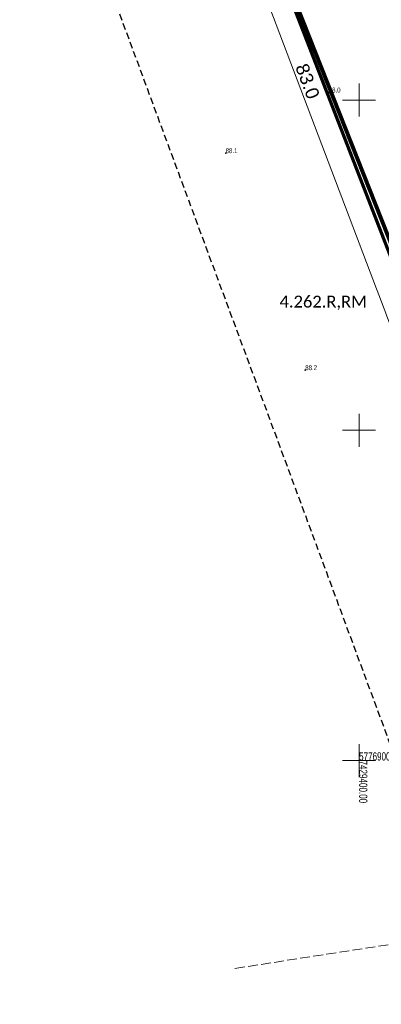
# Model space of a CAD drawing. Header units: millimetres. Extents: x 7429307 to 7429818, y 5776631 to 5777293.
# Tile 7 of 15: x 7429349 to 7429403, y 5776863 to 5777012. Entities that reach past the tile are written whole.
import ezdxf

# ---------------------------------------------------------------- set-up
doc = ezdxf.new("R2010")
doc.units = ezdxf.units.MM
for name, pattern in [('1', [0]), ('2', [1.5, 1, -0.5]), ('GAZ', [2.5, 1, -0.4, 0.17, -0.35, 0.18, -0.4]), ('GUK', [2, 1.5, -0.5])]:
    doc.linetypes.add(name, pattern=pattern)
for name, color, linetype, lineweight in [('0_MPZP', 212, 'Continuous', 40), ('0_wymiarowanie', 7, 'Continuous', 13), ('DZIALKI_L_0', 7, '1', 18), ('LINIE_L_0', 5, '2', 30), ('LINIE_L_1', 7, '1', 15), ('OPISY_T_0', 5, 'Continuous', 18), ('OTR_T_1', 7, 'Continuous', 18)]:
    doc.layers.add(name, color=color, linetype=linetype, lineweight=lineweight)
doc.layers.add('0_ROZGRANICZAJACE', color=7, linetype='2', lineweight=35, true_color=0x2f740a)
doc.layers.add('KONTURY_L_0', color=7, linetype='GUK', lineweight=18, true_color=0x24bc24)
doc.styles.add('BVP_arial', font='arial.ttf')
doc.styles.get("Standard").update_dxf_attribs({"font": 'arial.ttf'})
doc.dimstyles.new('instalacje BVP_500', dxfattribs={"dimtxt": 2, "dimasz": 1, "dimexe": 0.5, "dimexo": 1, "dimgap": 0.35, "dimtad": 1, "dimdec": 1, "dimzin": 1, "dimdsep": 46, "dimtxsty": 'BVP_arial', "dimblk": 'ARCHTICK', "dimcen": 0, "dimdle": 0.5, "dimclrd": 256, "dimclre": 256, "dimclrt": 256, "dimaunit": 1, "dimadec": 1, "dimazin": 0, "dimtfac": 1, "dimtofl": 0, "dimtmove": 1, "dimatfit": 3, "dimfxl": 2, "dimfxlon": 1, "dimtolj": 1, "dimlwd": 5, "dimlwe": 13, "dimarcsym": 0})

# ---------------------------------------------------------------- blocks, each defined once
blk = doc.blocks.new('_ArchTick')
at = {"color": 0, "linetype": 'ByBlock', "const_width": 0.15}
blk.add_lwpolyline([(-0.5, -0.5), (0.5, 0.5)], dxfattribs=at)
blk = doc.blocks.new('*D14')
at = {"layer": '0_wymiarowanie', "lineweight": 13}
for p, q in [((7429378.06, 5777041.9), (7429375.72, 5777041.01)), ((7429407.5, 5776964.24), (7429405.16, 5776963.36))]:
    blk.add_line(p, q, dxfattribs=at)
at = {"layer": '0_wymiarowanie', "lineweight": 5}
blk.add_line((7429405.81, 5776963.07), (7429376.01, 5777041.66), dxfattribs=at)
at = {"layer": 'Defpoints', "color": 0}
for p in [(7429376.19, 5777041.19), (7429379.44, 5777042.42), (7429415.53, 5776967.29)]:
    blk.add_point(p, dxfattribs=at)
at = {"layer": '0_wymiarowanie', "lineweight": 5}
for p, rotation in [((7429376.19, 5777041.19), 110.7639491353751), ((7429405.63, 5776963.53), 290.7639491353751)]:
    blk.add_blockref('_ArchTick', p, dxfattribs=dict(at, rotation=rotation))
at = {"layer": '0_wymiarowanie', "insert": (7429392.19, 5777002.85), "char_height": 2, "attachment_point": 5, "rotation": 290.7639, "style": 'BVP_arial'}
blk.add_mtext('\\A1;83.0', dxfattribs=at)
blk = doc.blocks.new('3_OTRN')
at = {"linetype": 'Continuous'}
blk.add_circle((0, 0), 0.045, dxfattribs=at)
blk = doc.blocks.new('mapa')
at = {"layer": 'DZIALKI_L_0', "linetype": '1'}
blk.add_line((-220.58, 199.28), (-273.65, 333.31), dxfattribs=at)
at = {"layer": 'KONTURY_L_0', "linetype": 'GUK'}
blk.add_line((-209.14, 169.09), (-272.08, 159.39), dxfattribs=at)
at = {"layer": 'LINIE_L_0', "linetype": '2'}
blk.add_line((-304.51, 344.72), (-177.86, 3.09), dxfattribs=at)
at = {"layer": 'LINIE_L_1', "linetype": '1'}
for p, q in [((-253.09, 288.39), (-253.09, 293.39)), ((-255.59, 290.89), (-250.59, 290.89)), ((-253.09, 238.39), (-253.09, 243.39)), ((-255.59, 240.89), (-250.59, 240.89)), ((-253.09, 188.39), (-253.09, 193.39)), ((-255.59, 190.89), (-250.59, 190.89))]:
    blk.add_line(p, q, dxfattribs=at)
at = {"layer": 'OTR_T_1'}
for p in [(-257.68, 292.04), (-273.3, 282.86), (-261.25, 250)]:
    blk.add_blockref('3_OTRN', p, dxfattribs=at)
at = {"layer": 'OPISY_T_0', "width": 0.7}
blk.add_text('7429400.00', height=1.25, rotation=270, dxfattribs=at).set_placement((-253.09, 190.89))
blk.add_text('5776900.00 ', height=1.25, dxfattribs=at).set_placement((-253.09, 190.89))
at = {"layer": 'OTR_T_1', "lineweight": 9, "width": 0.7}
for s, p in [('88.0', (-257.68, 292.04)), ('88.1', (-273.3, 282.86)), ('88.2', (-261.25, 250))]:
    blk.add_text(s, height=0.75, dxfattribs=at).set_placement(p)

msp = doc.modelspace()

# ---------------------------------------------------------------- linework, layer by layer
at = {"layer": '0_MPZP', "linetype": 'GAZ', "const_width": 0.6}
msp.add_lwpolyline([(7429496.41, 5776739.84), (7429582.27, 5776788.67), (7429584.52, 5776797.29), (7429435.72, 5777058.84), (7429428.53, 5777061.47), (7429379.44, 5777042.42), (7429432.99, 5776907.13)], close=True, dxfattribs=at)

# ---------------------------------------------------------------- next in the draw order: texts
at = {"layer": '0_ROZGRANICZAJACE', "ltscale": 5, "insert": (7429387.94, 5776970.39), "char_height": 1.8, "width": 19.9116, "attachment_point": 1, "bg_fill": 2}
msp.add_mtext('{\\fCalibri|b0|i0|c238|p0;4.262.R,RM}', dxfattribs=at)

# ---------------------------------------------------------------- next in the draw order: linework, layer by layer
at = {"layer": '0_ROZGRANICZAJACE', "ltscale": 2, "const_width": 0.5}
msp.add_lwpolyline([(7429388.87, 5777046.38), (7429379.05, 5777042.59), (7429473.91, 5776798.09)], dxfattribs=at)

# ---------------------------------------------------------------- next in the draw order: block references
at = {"layer": 'DZIALKI_L_0', "linetype": 'Continuous'}
msp.add_blockref('mapa', (7429653.09, 5776709.11), dxfattribs=at)

# ---------------------------------------------------------------- next in the draw order: dimensions: what is measured, and where the dimension line sits
at = {"layer": '0_wymiarowanie'}
dim = msp.add_linear_dim(base=(7429376.19, 5777041.19), p1=(7429415.53, 5776967.29), p2=(7429379.44, 5777042.42), angle=290.7639, dimstyle='instalacje BVP_500', dxfattribs=at)
dim.commit()
dim.dimension.update_dxf_attribs({"geometry": '*D14', "text_midpoint": (7429392.19, 5777002.85)})

doc.saveas('drawing.dxf')
